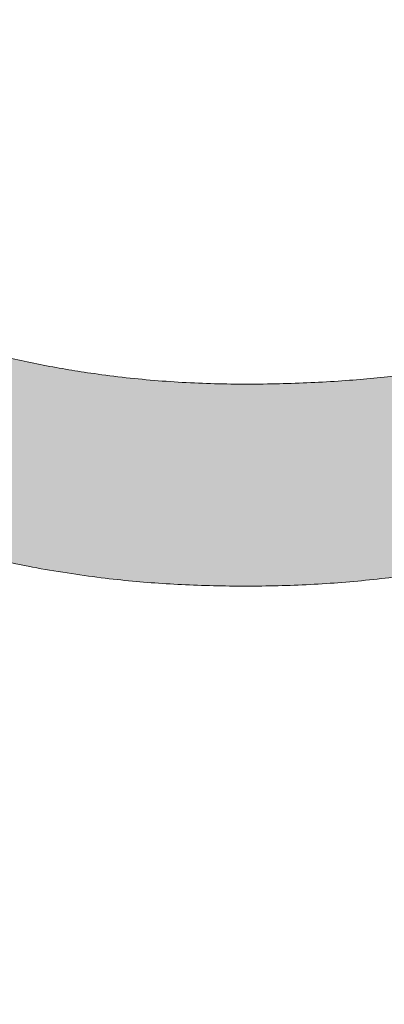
# Model space of a CAD drawing. Header units: inches. Extents: x -434 to -285, y -58 to 33.
# Tile 71 of 103: x -302.969 to -302.346, y -37.057 to -35.378. Entities that reach past the tile are written whole.
import ezdxf

# ---------------------------------------------------------------- set-up
doc = ezdxf.new("R2010")
doc.units = ezdxf.units.IN
doc.header["$LTSCALE"] = 32
doc.header["$MEASUREMENT"] = 0
doc.linetypes.add('Dash Style-1', pattern=[0.083328, 0.041656, -0.041672])
for name, color, linetype, lineweight in [('Black', 7, 'Continuous', 18), ('DashLine', 7, 'Dash Style-1', 13), ('DashLineFill', 7, 'Dash Style-1', 13), ('Drawing', 7, 'Continuous', 18), ('Metal-Black', 7, 'Continuous', 18), ('Metal-DeskStructure', 7, 'Continuous', 13), ('SolidLine', 7, 'Continuous', 15), ('Wood_1-H', 7, 'Continuous', 13)]:
    doc.layers.add(name, color=color, linetype=linetype, lineweight=lineweight)
doc.layers.add('Metal-Leg', color=7, linetype='Continuous', lineweight=18, true_color=0x4c4c4c)
pattern_1 = [(45, (0, 0), (-1.61301565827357, 1.935715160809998), []), (45, (-1.0608, 1.0608), (-0.4723460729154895, 0.4167612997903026), [])]

# ---------------------------------------------------------------- blocks, each defined once
blk = doc.blocks.new('Slate-LegBrace (2D)')
at = {"layer": 'DashLineFill', "linetype": 'Continuous', "lineweight": 13}
h = blk.add_hatch(dxfattribs=at)
h.set_pattern_fill('Steel', color=253, style=0, pattern_type=2)
h.set_pattern_definition(pattern_1)
edge = h.paths.add_edge_path()
edge.add_line((-2.199587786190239, -0.1351515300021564), (-1.374775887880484, -0.1351515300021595))
edge.add_arc((3.774758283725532e-15, -0.01355418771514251), 1.380142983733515, 185.0545920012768, 354.9454079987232)
edge.add_line((1.374775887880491, -0.13515153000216), (2.199718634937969, -0.1351515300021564))
edge.add_arc((6.542437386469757e-05, -0.01705725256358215), 2.202821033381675, 183.0731271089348, 356.92687289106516, ccw=False)
h = blk.add_hatch(dxfattribs=at)
h.set_pattern_fill('Steel', color=253, style=0, pattern_type=2)
h.set_pattern_definition(pattern_1)
edge = h.paths.add_edge_path()
edge.add_line((2.191696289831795, -0.2375138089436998), (1.463739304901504, -0.2375137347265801))
edge.add_arc((-6.542437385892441e-05, -0.01704129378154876), 1.480314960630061, 188.5652811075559, 351.4347188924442, ccw=False)
edge.add_line((-1.463870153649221, -0.2375137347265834), (-2.191827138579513, -0.2375138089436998))
edge.add_line((-2.191827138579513, -0.2375138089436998), (-2.199718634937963, -0.1351515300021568))
edge.add_line((-2.199718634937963, -0.1351515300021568), (-1.374775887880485, -0.1351515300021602))
edge.add_arc((2.886579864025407e-15, -0.01355418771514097), 1.380142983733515, 185.0545920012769, 354.9454079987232)
edge.add_line((1.37477588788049, -0.1351515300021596), (2.199587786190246, -0.1351515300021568))
edge.add_line((2.199587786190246, -0.1351515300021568), (2.191696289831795, -0.2375138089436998))
at = {"layer": 'DashLineFill', "flags": 128}
for points in [[(2.191696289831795, -0.2375138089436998), (1.463739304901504, -0.2375137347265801, -0.860662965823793), (-1.463870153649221, -0.2375137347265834), (-2.191827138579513, -0.2375138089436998), (-2.199718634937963, -0.1351515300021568), (-1.374775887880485, -0.1351515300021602, 0.9154551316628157), (1.37477588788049, -0.1351515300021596), (2.199587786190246, -0.1351515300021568)], [(-2.199587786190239, -0.1351515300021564), (-1.374775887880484, -0.1351515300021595, 0.9154551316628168), (1.374775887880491, -0.13515153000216), (2.199718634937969, -0.1351515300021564, -0.9477524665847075)]]:
    blk.add_lwpolyline(points, format="xyb", close=True, dxfattribs=at)
blk = doc.blocks.new('TLLegSleeve-NG (2D)')
at = {"layer": 'DashLineFill', "linetype": 'Continuous', "lineweight": 13}
h = blk.add_hatch(dxfattribs=at)
h.set_pattern_fill('Steel', color=253, style=0, pattern_type=2)
h.set_pattern_definition(pattern_1)
edge = h.paths.add_edge_path()
edge.add_arc((0, -2.950395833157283e-16), 1.771653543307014, 0, 180, ccw=False)
edge.add_arc((0, 2.950395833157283e-16), 1.771653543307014, 180, 360, ccw=False)
edge = h.paths.add_edge_path()
edge.add_arc((-1.77635683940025e-15, 2.208425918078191e-15), 1.437007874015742, 0, 180, ccw=False)
edge.add_arc((-1.554312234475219e-15, 2.687045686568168e-15), 1.437007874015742, 180, 360, ccw=False)
at = {"layer": 'DashLine', "flags": 128}
blk.add_lwpolyline([(1.653543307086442, 1.01250325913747e-16), (1.645581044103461, -0.1620755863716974), (1.621770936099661, -0.3225902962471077), (1.582342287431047, -0.4799982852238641), (1.527674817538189, -0.6327836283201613), (1.458295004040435, -0.7794749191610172), (1.374871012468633, -0.9186594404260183), (1.27820626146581, -1.048996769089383), (1.169231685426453, -1.169231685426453), (1.048996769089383, -1.27820626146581), (0.9186594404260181, -1.374871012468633), (0.7794749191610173, -1.458295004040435), (0.6327836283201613, -1.527674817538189), (0.4799982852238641, -1.582342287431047), (0.3225902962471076, -1.621770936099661), (0.1620755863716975, -1.645581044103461), (0, -1.653543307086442), (-0.1620755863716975, -1.645581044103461), (-0.3225902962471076, -1.621770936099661), (-0.4799982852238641, -1.582342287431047), (-0.6327836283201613, -1.527674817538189), (-0.7794749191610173, -1.458295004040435), (-0.9186594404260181, -1.374871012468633), (-1.048996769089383, -1.27820626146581), (-1.169231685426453, -1.169231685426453), (-1.27820626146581, -1.048996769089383), (-1.374871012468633, -0.9186594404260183), (-1.458295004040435, -0.7794749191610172), (-1.527674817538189, -0.6327836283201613), (-1.582342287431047, -0.4799982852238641), (-1.621770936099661, -0.3225902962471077), (-1.645581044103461, -0.1620755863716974), (-1.653543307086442, 1.01250325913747e-16), (-1.645581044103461, 0.1620755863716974), (-1.621770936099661, 0.3225902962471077), (-1.582342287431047, 0.4799982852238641), (-1.527674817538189, 0.6327836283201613), (-1.458295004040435, 0.7794749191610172), (-1.374871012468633, 0.9186594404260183), (-1.27820626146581, 1.048996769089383), (-1.169231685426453, 1.169231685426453), (-1.048996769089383, 1.27820626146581), (-0.9186594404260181, 1.374871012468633), (-0.7794749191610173, 1.458295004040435), (-0.6327836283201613, 1.527674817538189), (-0.4799982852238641, 1.582342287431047), (-0.3225902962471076, 1.621770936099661), (-0.1620755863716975, 1.645581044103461), (0, 1.653543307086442), (0.1620755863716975, 1.645581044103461), (0.3225902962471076, 1.621770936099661), (0.4799982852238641, 1.582342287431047), (0.6327836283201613, 1.527674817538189), (0.7794749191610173, 1.458295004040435), (0.9186594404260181, 1.374871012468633), (1.048996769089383, 1.27820626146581), (1.169231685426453, 1.169231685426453), (1.27820626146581, 1.048996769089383), (1.374871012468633, 0.9186594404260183), (1.458295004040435, 0.7794749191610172), (1.527674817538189, 0.6327836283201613), (1.582342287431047, 0.4799982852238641), (1.621770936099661, 0.3225902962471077), (1.645581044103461, 0.1620755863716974)], close=True, dxfattribs=at)
at = {"layer": 'DashLineFill', "flags": 128}
for points in [[(-1.771653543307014, 0, -0.9999999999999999), (1.771653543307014, 0, -0.9999999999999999)], [(-1.437007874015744, 2.44773580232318e-15, -0.9999999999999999), (1.43700787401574, 2.44773580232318e-15, -0.9999999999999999)]]:
    blk.add_lwpolyline(points, format="xyb", close=True, dxfattribs=at)
blk = doc.blocks.new('1BRPFX-Ped_Plate (2D)')
at = {"layer": 'DashLineFill', "linetype": 'Continuous', "lineweight": 13}
h = blk.add_hatch(dxfattribs=at)
h.set_pattern_fill('Steel', color=253, style=0, pattern_type=2)
h.set_pattern_definition(pattern_1)
edge = h.paths.add_edge_path()
edge.add_arc((-4.145669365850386, 1.704724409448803), 0.1259842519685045, 90, 179.9999999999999, ccw=False)
edge.add_line((-4.145669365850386, 1.830708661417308), (4.145669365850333, 1.830708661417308))
edge.add_arc((4.145669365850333, 1.704724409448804), 0.1259842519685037, -2.2737367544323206e-13, 90, ccw=False)
edge.add_line((4.271653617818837, 1.704724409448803), (4.271653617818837, -1.704724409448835))
edge.add_arc((4.145669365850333, -1.704724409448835), 0.125984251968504, 270.0000000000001, 360, ccw=False)
edge.add_line((4.145669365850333, -1.830708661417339), (-4.145669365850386, -1.830708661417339))
edge.add_arc((-4.145669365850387, -1.704724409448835), 0.125984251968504, 180, 270.0000000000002, ccw=False)
edge.add_line((-4.271653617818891, -1.704724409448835), (-4.271653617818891, 1.704724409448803))
at = {"layer": 'SolidLine', "flags": 128}
blk.add_lwpolyline([(-0.4214361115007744, -0.358676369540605), (-0.3885146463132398, -0.3885146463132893), (-0.3586763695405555, -0.4214361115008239), (-0.3322086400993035, -0.4571237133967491), (-0.309366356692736, -0.4952337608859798), (-0.2903695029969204, -0.5353992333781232), (-0.2754010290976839, -0.5772333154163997), (-0.2646050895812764, -0.6203331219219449), (-0.2580856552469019, -0.6642835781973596), (-0.2559055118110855, -0.7086614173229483), (-0.2580856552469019, -0.7530392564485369), (-0.2646050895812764, -0.7969897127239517), (-0.2754010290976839, -0.8400895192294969), (-0.2903695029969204, -0.8819236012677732), (-0.309366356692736, -0.9220890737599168), (-0.3322086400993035, -0.9601991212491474), (-0.3586763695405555, -0.9958867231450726), (-0.3885146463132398, -1.028808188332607), (-0.4214361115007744, -1.058646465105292)], dxfattribs=at)
blk = doc.blocks.new('1BRPFY-Leg_Plate (2D)')
at = {"layer": 'DashLineFill', "linetype": 'Continuous', "lineweight": 13}
h = blk.add_hatch(dxfattribs=at)
h.set_pattern_fill('Steel', color=253, style=0, pattern_type=2)
h.set_pattern_definition(pattern_1)
edge = h.paths.add_edge_path()
edge.add_arc((-1.704724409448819, 1.704724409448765), 0.1259842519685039, 90, 180, ccw=False)
edge.add_line((-1.704724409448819, 1.830708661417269), (1.704724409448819, 1.830708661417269))
edge.add_arc((1.704724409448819, 1.704724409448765), 0.1259842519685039, 0, 90, ccw=False)
edge.add_line((1.830708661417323, 1.704724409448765), (1.830708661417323, -1.704724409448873))
edge.add_arc((1.704724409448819, -1.704724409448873), 0.125984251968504, -89.99999999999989, 1.1368683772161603e-13, ccw=False)
edge.add_line((1.704724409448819, -1.830708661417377), (-1.704724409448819, -1.830708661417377))
edge.add_arc((-1.704724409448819, -1.704724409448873), 0.125984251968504, 180, 269.99999999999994, ccw=False)
edge.add_line((-1.830708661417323, -1.704724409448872), (-1.830708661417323, 1.704724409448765))
blk = doc.blocks.new('30W 7.5D LEG SURROUND (2D)')
at = {"layer": 'SolidLine', "flags": 128}
blk.add_lwpolyline([(-1.712598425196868, -6.536417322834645, -0.414213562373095), (-1.790343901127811e-14, -4.823818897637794, -0.414213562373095), (1.712598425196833, -6.536417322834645, -0.414213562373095), (-1.790343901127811e-14, -8.249015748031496, -0.414213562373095)], format="xyb", close=True, dxfattribs=at)
at = {"layer": 'SolidLine', "color": 7}
for name in ['1BRPFX-Ped_Plate (2D)', '1BRPFX-Ped_Plate (2D)', '1BRPFY-Leg_Plate (2D)', '1BRPFY-Leg_Plate (2D)']:
    blk.add_blockref(name, (-1.790343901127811e-14, -6.536417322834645), dxfattribs=at)
at = {"layer": 'Wood_1-H', "color": 7}
blk.add_blockref('Slate-LegBrace (2D)', (-1.790343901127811e-14, -6.536417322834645), dxfattribs=at)
blk.add_blockref('Slate-LegBrace (2D)', (-1.790343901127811e-14, -6.536417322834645), dxfattribs=at)
at = {"layer": 'Wood_1-H', "color": 7, "rotation": 90}
blk.add_blockref('TLLegSleeve-NG (2D)', (-1.790343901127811e-14, -6.536417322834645), dxfattribs=at)
blk.add_blockref('TLLegSleeve-NG (2D)', (-1.790343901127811e-14, -6.536417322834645), dxfattribs=at)
blk = doc.blocks.new('TL14_lower_leg (2D)')
at = {"layer": 'DashLine', "flags": 128}
blk.add_lwpolyline([(-1.777195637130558e-14, 1.377952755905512), (0.1350629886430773, 1.371317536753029), (0.2688252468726, 1.351475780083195), (0.3999985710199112, 1.318618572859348), (0.5273196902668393, 1.27306234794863), (0.649562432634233, 1.215245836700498), (0.7655495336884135, 1.14572584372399), (0.8741639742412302, 1.065171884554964), (0.9743597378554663, 0.9743597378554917), (1.065171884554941, 0.8741639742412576), (1.14572584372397, 0.7655495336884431), (1.215245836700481, 0.6495624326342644), (1.273062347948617, 0.5273196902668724), (1.318618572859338, 0.3999985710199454), (1.351475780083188, 0.2688252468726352), (1.371317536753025, 0.1350629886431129), (1.377952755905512, 1.783045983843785e-14), (1.371317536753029, -0.1350629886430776), (1.351475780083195, -0.2688252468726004), (1.318618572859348, -0.3999985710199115), (1.27306234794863, -0.5273196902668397), (1.215245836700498, -0.6495624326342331), (1.145725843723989, -0.7655495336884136), (1.065171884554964, -0.8741639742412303), (0.9743597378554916, -0.9743597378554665), (0.8741639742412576, -1.065171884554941), (0.7655495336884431, -1.14572584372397), (0.6495624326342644, -1.215245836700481), (0.5273196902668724, -1.273062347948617), (0.3999985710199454, -1.318618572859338), (0.2688252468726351, -1.351475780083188), (0.135062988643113, -1.371317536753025), (1.777195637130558e-14, -1.377952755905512), (-0.1350629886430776, -1.371317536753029), (-0.2688252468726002, -1.351475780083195), (-0.3999985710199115, -1.318618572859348), (-0.5273196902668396, -1.27306234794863), (-0.6495624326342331, -1.215245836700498), (-0.7655495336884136, -1.14572584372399), (-0.8741639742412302, -1.065171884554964), (-0.9743597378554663, -0.9743597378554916), (-1.065171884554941, -0.8741639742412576), (-1.14572584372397, -0.7655495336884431), (-1.215245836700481, -0.6495624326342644), (-1.273062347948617, -0.5273196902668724), (-1.318618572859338, -0.3999985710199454), (-1.351475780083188, -0.2688252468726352), (-1.371317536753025, -0.1350629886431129), (-1.377952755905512, -1.783045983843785e-14), (-1.371317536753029, 0.1350629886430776), (-1.351475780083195, 0.2688252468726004), (-1.318618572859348, 0.3999985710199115), (-1.27306234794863, 0.5273196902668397), (-1.215245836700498, 0.6495624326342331), (-1.145725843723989, 0.7655495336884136), (-1.065171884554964, 0.8741639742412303), (-0.9743597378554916, 0.9743597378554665), (-0.8741639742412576, 1.065171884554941), (-0.7655495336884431, 1.14572584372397), (-0.6495624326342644, 1.215245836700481), (-0.5273196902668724, 1.273062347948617), (-0.3999985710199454, 1.318618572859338), (-0.2688252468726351, 1.351475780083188), (-0.135062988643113, 1.371317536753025)], close=True, dxfattribs=at)
blk = doc.blocks.new('Group-50')
at = {"layer": 'DashLine'}
for p, q in [((0, 0.1181102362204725), (0, 0.3543307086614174)), ((-0.1181102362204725, 0), (-0.3543307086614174, 0)), ((0.1181102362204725, 0), (0.3543307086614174, 0)), ((0, -0.1181102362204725), (0, -0.3543307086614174))]:
    blk.add_line(p, q, dxfattribs=at)
at = {"layer": 'DashLine', "flags": 128}
blk.add_lwpolyline([(-0.2559055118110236, 1.780109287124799e-14), (-0.2546732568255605, 0.02508312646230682), (-0.2509883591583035, 0.04992468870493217), (-0.2448863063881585, 0.07428544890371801), (-0.2364258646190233, 0.09793079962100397), (-0.2256885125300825, 0.120633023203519), (-0.2127776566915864, 0.1421734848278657), (-0.1978176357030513, 0.1623447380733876), (-0.1809525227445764, 0.1809525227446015), (-0.1623447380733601, 0.1978176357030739), (-0.1421734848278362, 0.2127776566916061), (-0.1206330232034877, 0.2256885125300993), (-0.09793079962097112, 0.2364258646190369), (-0.07428544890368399, 0.2448863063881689), (-0.04992468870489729, 0.2509883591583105), (-0.02508312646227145, 0.254673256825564), (1.786716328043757e-14, 0.2559055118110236), (0.02508312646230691, 0.2546732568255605), (0.04992468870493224, 0.2509883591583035), (0.07428544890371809, 0.2448863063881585), (0.09793079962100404, 0.2364258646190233), (0.1206330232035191, 0.2256885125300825), (0.1421734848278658, 0.2127776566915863), (0.1623447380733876, 0.1978176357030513), (0.1809525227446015, 0.1809525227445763), (0.1978176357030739, 0.1623447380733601), (0.2127776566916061, 0.1421734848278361), (0.2256885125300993, 0.1206330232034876), (0.2364258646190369, 0.09793079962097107), (0.2448863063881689, 0.07428544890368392), (0.2509883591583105, 0.04992468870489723), (0.254673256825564, 0.02508312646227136), (0.2559055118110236, -1.785791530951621e-14), (0.2546732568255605, -0.02508312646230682), (0.2509883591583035, -0.04992468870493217), (0.2448863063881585, -0.07428544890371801), (0.2364258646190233, -0.09793079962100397), (0.2256885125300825, -0.120633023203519), (0.2127776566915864, -0.1421734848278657), (0.1978176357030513, -0.1623447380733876), (0.1809525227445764, -0.1809525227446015), (0.1623447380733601, -0.1978176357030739), (0.1421734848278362, -0.2127776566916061), (0.1206330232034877, -0.2256885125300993), (0.09793079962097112, -0.2364258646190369), (0.07428544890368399, -0.2448863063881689), (0.04992468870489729, -0.2509883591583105), (0.02508312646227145, -0.254673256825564), (-1.777195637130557e-14, -0.2559055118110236), (-0.02508312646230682, -0.2546732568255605), (-0.04992468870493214, -0.2509883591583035), (-0.07428544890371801, -0.2448863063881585), (-0.09793079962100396, -0.2364258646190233), (-0.120633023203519, -0.2256885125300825), (-0.1421734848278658, -0.2127776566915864), (-0.1623447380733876, -0.1978176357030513), (-0.1809525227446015, -0.1809525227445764), (-0.1978176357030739, -0.1623447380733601), (-0.2127776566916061, -0.1421734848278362), (-0.2256885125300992, -0.1206330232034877), (-0.2364258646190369, -0.09793079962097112), (-0.2448863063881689, -0.07428544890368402), (-0.2509883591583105, -0.04992468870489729), (-0.254673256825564, -0.02508312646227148)], close=True, dxfattribs=at)
blk = doc.blocks.new('1BRPT9-Bracket (2D)')
at = {"layer": 'DashLineFill', "linetype": 'Continuous', "lineweight": 13}
h = blk.add_hatch(dxfattribs=at)
h.set_pattern_fill('Steel', color=253, style=0, pattern_type=2)
h.set_pattern_definition(pattern_1)
edge = h.paths.add_edge_path()
edge.add_line((-2.32206875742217, -8.74015748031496), (-2.32206875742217, 8.740157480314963))
edge.add_line((-2.32206875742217, 8.740157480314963), (1.677931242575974, 8.740157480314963))
edge.add_arc((1.677931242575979, 8.488188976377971), 0.2519685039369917, -3.979039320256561e-12, 90.0000000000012, ccw=False)
edge.add_line((1.929899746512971, 8.488188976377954), (1.929899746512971, 7.480314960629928))
edge.add_line((1.929899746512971, 7.480314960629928), (2.323600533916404, 7.461135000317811))
edge.add_line((2.323600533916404, 7.461135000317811), (2.323600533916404, -7.480314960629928))
edge.add_line((2.323600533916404, -7.480314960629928), (1.929899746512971, -7.480314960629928))
edge.add_line((1.929899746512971, -7.480314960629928), (1.929899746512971, -8.488188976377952))
edge.add_arc((1.677931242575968, -8.488188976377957), 0.2519685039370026, -90.00000000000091, 1.0800249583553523e-12, ccw=False)
edge.add_line((1.677931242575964, -8.74015748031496), (-2.32206875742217, -8.74015748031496))
at = {"layer": 'Metal-DeskStructure', "color": 7}
blk.add_blockref('Group-50', (0, 0), dxfattribs=at)
blk = doc.blocks.new('Group-67')
at = {"layer": 'DashLineFill', "linetype": 'Continuous', "lineweight": 13}
h = blk.add_hatch(dxfattribs=at)
h.set_pattern_fill('Steel', color=253, style=0, pattern_type=2)
h.set_pattern_definition(pattern_1)
h.paths.add_polyline_path([(-2.066929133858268, 1.397637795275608), (2.066929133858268, 1.397637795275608), (2.066929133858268, 0.1377952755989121), (2.106299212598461, 0.1377952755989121), (2.106299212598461, -0.1377952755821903), (2.066929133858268, -0.1377952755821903), (2.066929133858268, -5.275590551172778), (2.106299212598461, -5.275590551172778), (2.106299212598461, -5.55118110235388), (2.066929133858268, -5.55118110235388), (2.066929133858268, -5.82677165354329), (-2.066929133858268, -5.82677165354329), (-2.066929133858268, -5.55118110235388), (-2.106299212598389, -5.55118110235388), (-2.106299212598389, -5.275590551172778), (-2.066929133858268, -5.275590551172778), (-2.066929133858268, -0.1377952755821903), (-2.106299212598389, -0.1377952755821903), (-2.106299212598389, 0.1377952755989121), (-2.066929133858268, 0.1377952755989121)])
blk = doc.blocks.new('TL14_upper_leg (2D)')
at = {"layer": 'DashLine', "flags": 128}
blk.add_lwpolyline([(0, 1.22047244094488), (0.1196272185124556, 1.214595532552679), (0.2381023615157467, 1.197021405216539), (0.3542844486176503, 1.167919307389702), (0.4670545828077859, 1.127569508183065), (0.5753267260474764, 1.076360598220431), (0.6780581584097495, 1.01478574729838), (0.7742595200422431, 0.9434379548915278), (0.8630043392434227, 0.8630043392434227), (0.9434379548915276, 0.7742595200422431), (1.01478574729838, 0.6780581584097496), (1.076360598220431, 0.5753267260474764), (1.127569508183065, 0.467054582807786), (1.167919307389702, 0.3542844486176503), (1.197021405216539, 0.2381023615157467), (1.214595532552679, 0.1196272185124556), (1.22047244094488, 7.47323834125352e-17), (1.214595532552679, -0.1196272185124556), (1.197021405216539, -0.2381023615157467), (1.167919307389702, -0.3542844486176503), (1.127569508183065, -0.467054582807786), (1.076360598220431, -0.5753267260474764), (1.01478574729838, -0.6780581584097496), (0.9434379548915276, -0.7742595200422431), (0.8630043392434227, -0.8630043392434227), (0.7742595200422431, -0.9434379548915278), (0.6780581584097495, -1.01478574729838), (0.5753267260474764, -1.076360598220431), (0.4670545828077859, -1.127569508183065), (0.3542844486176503, -1.167919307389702), (0.2381023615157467, -1.197021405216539), (0.1196272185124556, -1.214595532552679), (0, -1.22047244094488), (-0.1196272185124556, -1.214595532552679), (-0.2381023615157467, -1.197021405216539), (-0.3542844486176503, -1.167919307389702), (-0.4670545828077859, -1.127569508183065), (-0.5753267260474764, -1.076360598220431), (-0.6780581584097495, -1.01478574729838), (-0.7742595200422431, -0.9434379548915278), (-0.8630043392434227, -0.8630043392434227), (-0.9434379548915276, -0.7742595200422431), (-1.01478574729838, -0.6780581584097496), (-1.076360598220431, -0.5753267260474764), (-1.127569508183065, -0.467054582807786), (-1.167919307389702, -0.3542844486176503), (-1.197021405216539, -0.2381023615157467), (-1.214595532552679, -0.1196272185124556), (-1.22047244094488, 7.47323834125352e-17), (-1.214595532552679, 0.1196272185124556), (-1.197021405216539, 0.2381023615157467), (-1.167919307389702, 0.3542844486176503), (-1.127569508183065, 0.467054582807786), (-1.076360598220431, 0.5753267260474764), (-1.01478574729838, 0.6780581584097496), (-0.9434379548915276, 0.7742595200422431), (-0.8630043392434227, 0.8630043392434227), (-0.7742595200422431, 0.9434379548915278), (-0.6780581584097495, 1.01478574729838), (-0.5753267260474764, 1.076360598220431), (-0.4670545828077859, 1.127569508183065), (-0.3542844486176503, 1.167919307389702), (-0.2381023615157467, 1.197021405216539), (-0.1196272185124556, 1.214595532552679)], close=True, dxfattribs=at)
at = {"layer": 'DashLine', "color": 7}
blk.add_blockref('Group-67', (0, 0), dxfattribs=at)
blk = doc.blocks.new('Group-68')
at = {"layer": 'Metal-DeskStructure', "linetype": 'Continuous', "lineweight": 0, "true_color": 0xff0000}
blk.add_hatch(color=1, dxfattribs=at).paths.add_polyline_path([(0.7234251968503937, -0.395084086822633), (1.067913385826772, -0.4833594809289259), (1.040361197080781, -0.5852005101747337), (1.007762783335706, -0.6808010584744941), (0.9701181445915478, -0.7701611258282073), (0.9274272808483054, -0.8532807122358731), (0.8796901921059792, -0.9301598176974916), (0.8269068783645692, -1.000798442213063), (0.7690773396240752, -1.065196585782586), (0.7062015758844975, -1.123354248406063), (0.6390028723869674, -1.174951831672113), (0.5682045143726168, -1.219669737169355), (0.4938065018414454, -1.257507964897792), (0.4158088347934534, -1.288466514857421), (0.3342115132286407, -1.312545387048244), (0.2490145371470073, -1.329744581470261), (0.1602179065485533, -1.340064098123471), (0.0678216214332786, -1.343503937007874), (-0.02759378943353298, -1.340829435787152), (-0.1184507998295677, -1.332805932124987), (-0.2047494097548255, -1.319433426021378), (-0.2864896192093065, -1.300711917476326), (-0.3636714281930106, -1.27664140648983), (-0.4362948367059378, -1.247221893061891), (-0.5043598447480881, -1.212453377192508), (-0.5678664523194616, -1.172335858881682), (-0.6272604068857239, -1.127155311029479), (-0.6829874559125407, -1.077197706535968), (-0.7350475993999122, -1.022463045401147), (-0.783440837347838, -0.9629513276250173), (-0.8281671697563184, -0.8986625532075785), (-0.8692265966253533, -0.8295967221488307), (-0.9066191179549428, -0.7557538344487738), (-0.9403447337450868, -0.6771338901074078), (-0.9702436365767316, -0.5953684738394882), (-0.996156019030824, -0.5120891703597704), (-1.018081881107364, -0.4272959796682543), (-1.036021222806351, -0.3409889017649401), (-1.049974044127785, -0.2531679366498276), (-1.059940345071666, -0.1638330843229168), (-1.065920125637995, -0.07298434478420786), (-1.067913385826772, 0.01937828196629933), (-1.065693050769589, 0.1192260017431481), (-1.059032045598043, 0.2158441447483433), (-1.047930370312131, 0.309232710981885), (-1.032388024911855, 0.3993917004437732), (-1.012405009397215, 0.4863211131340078), (-0.9879813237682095, 0.5700209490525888), (-0.9591169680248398, 0.6504912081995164), (-0.9258119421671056, 0.7277318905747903), (-0.8884026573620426, 0.8010785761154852), (-0.8472255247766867, 0.8698668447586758), (-0.8022805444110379, 0.934096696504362), (-0.7535677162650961, 0.9937681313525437), (-0.7010870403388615, 1.048881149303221), (-0.6448385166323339, 1.099435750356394), (-0.5848221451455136, 1.145431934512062), (-0.5210379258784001, 1.186869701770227), (-0.4545455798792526, 1.22358085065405), (-0.3864048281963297, 1.255397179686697), (-0.3166156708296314, 1.282318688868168), (-0.2451781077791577, 1.304345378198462), (-0.1720921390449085, 1.32147724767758), (-0.097357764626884, 1.333714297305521), (-0.02097498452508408, 1.341056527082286), (0.05705620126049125, 1.343503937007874), (0.1448856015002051, 1.34044256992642), (0.2291321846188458, 1.331258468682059), (0.3097959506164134, 1.31595163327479), (0.3868768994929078, 1.294522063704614), (0.4603750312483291, 1.266969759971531), (0.5302903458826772, 1.233294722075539), (0.5966228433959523, 1.193496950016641), (0.6593725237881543, 1.147576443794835), (0.7180179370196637, 1.096121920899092), (0.7720376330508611, 1.039722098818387), (0.8214316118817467, 0.9783769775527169), (0.8661998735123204, 0.9120865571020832), (0.9063424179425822, 0.8408508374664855), (0.9418592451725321, 0.7646698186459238), (0.97275035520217, 0.683543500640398), (0.9990157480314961, 0.5974718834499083), (0.6545275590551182, 0.5156567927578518), (0.6334850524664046, 0.5853363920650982), (0.6101885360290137, 0.6501211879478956), (0.5846380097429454, 0.7100111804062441), (0.5568334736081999, 0.7650063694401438), (0.526774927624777, 0.8151067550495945), (0.4944623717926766, 0.8603123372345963), (0.459895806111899, 0.9006231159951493), (0.423075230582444, 0.9360390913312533), (0.3838997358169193, 0.9669471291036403), (0.3422684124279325, 0.9937340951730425), (0.2981812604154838, 1.01639998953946), (0.2516382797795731, 1.034944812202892), (0.2026394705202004, 1.049368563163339), (0.1511848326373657, 1.059671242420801), (0.09727436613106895, 1.065852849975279), (0.04090807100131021, 1.067913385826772), (-0.02393573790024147, 1.065634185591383), (-0.08605459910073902, 1.058796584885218), (-0.1454485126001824, 1.047400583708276), (-0.2021174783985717, 1.031446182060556), (-0.2560614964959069, 1.010933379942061), (-0.3072805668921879, 0.9858621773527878), (-0.3557746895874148, 0.9562325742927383), (-0.4015438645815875, 0.9220445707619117), (-0.4443021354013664, 0.8840046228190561), (-0.4837635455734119, 0.8428191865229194), (-0.5199280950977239, 0.7984882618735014), (-0.5527957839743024, 0.7510118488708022), (-0.5823666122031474, 0.7003899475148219), (-0.6086405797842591, 0.6466225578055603), (-0.6316176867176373, 0.5897096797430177), (-0.651297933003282, 0.5296513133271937), (-0.6682027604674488, 0.4677847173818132), (-0.6828536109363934, 0.4054471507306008), (-0.6952504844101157, 0.3426386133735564), (-0.7053933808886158, 0.2793591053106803), (-0.7132823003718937, 0.2156086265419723), (-0.7189172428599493, 0.1513871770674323), (-0.7222982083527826, 0.0866947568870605), (-0.7234251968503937, 0.0215313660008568), (-0.7220627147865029, -0.06137790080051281), (-0.7179752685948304, -0.1416295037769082), (-0.7111628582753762, -0.2192234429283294), (-0.7016254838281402, -0.2941597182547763), (-0.6893631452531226, -0.3664383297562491), (-0.6743758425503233, -0.4360592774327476), (-0.6566635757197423, -0.5030225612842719), (-0.6362263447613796, -0.567328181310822), (-0.6129043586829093, -0.6283117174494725), (-0.586537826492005, -0.6853087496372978), (-0.5571267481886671, -0.738319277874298), (-0.5246711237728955, -0.7873433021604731), (-0.48917095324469, -0.8323808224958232), (-0.4506262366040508, -0.8734318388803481), (-0.4090369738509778, -0.9104963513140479), (-0.3644031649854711, -0.9435743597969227), (-0.3177677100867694, -0.9727163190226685), (-0.2701735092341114, -0.9979726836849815), (-0.2216205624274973, -1.019343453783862), (-0.172108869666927, -1.036828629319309), (-0.1216384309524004, -1.050428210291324), (-0.07020924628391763, -1.060142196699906), (-0.01782131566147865, -1.065970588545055), (0.03552536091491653, -1.067913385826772), (0.09966292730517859, -1.06526411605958), (0.1612773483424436, -1.057316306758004), (0.2203686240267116, -1.044069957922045), (0.2769367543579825, -1.025525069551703), (0.3309817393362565, -1.001681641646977), (0.3825035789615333, -0.9725396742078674), (0.4315022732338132, -0.9380991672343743), (0.477977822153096, -0.8983601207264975), (0.5213751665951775, -0.8534066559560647), (0.5611392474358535, -0.8033228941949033), (0.597270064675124, -0.7481088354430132), (0.629767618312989, -0.6877644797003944), (0.6586319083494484, -0.622289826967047), (0.6838629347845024, -0.551684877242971), (0.7054606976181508, -0.4759496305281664)])
at = {"layer": 'Metal-DeskStructure', "color": 7}
blk.add_open_spline([(0.7234251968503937, -0.395084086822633), (0.8956692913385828, -0.4392217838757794), (1.067913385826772, -0.4833594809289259), (0.9677970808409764, -0.9032045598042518), (0.4446060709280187, -1.343503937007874), (-0.3229568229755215, -1.343503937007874), (-0.8127760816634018, -1.00116778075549), (-1.067913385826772, -0.3530999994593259), (-1.067913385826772, 0.4252283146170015), (-0.7837104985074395, 1.030235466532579), (-0.2583653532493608, 1.343503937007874), (0.4155394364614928, 1.343503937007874), (0.9032056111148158, 0.951648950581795), (0.999015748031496, 0.5974718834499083), (0.8267716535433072, 0.5565643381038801), (0.6545275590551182, 0.5156567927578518), (0.5748655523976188, 0.8041647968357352), (0.2712849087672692, 1.067913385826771), (-0.2239170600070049, 1.067913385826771), (-0.5791706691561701, 0.776175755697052), (-0.7234251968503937, 0.2831268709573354), (-0.7234251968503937, -0.3154210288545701), (-0.5490274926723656, -0.8192353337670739), (-0.1797788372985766, -1.067913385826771), (0.2971219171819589, -1.067913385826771), (0.658833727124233, -0.7288068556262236), (0.7234251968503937, -0.395084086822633)], degree=2, knots=[0, 0, 0, 0.01570333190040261, 0.01570333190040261, 0.05382182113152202, 0.09194031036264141, 0.1314745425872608, 0.1710087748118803, 0.2105430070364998, 0.2536192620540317, 0.2966955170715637, 0.3397717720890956, 0.3887288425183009, 0.4376859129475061, 0.4376859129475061, 0.4613080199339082, 0.4613080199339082, 0.5012446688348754, 0.5411813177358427, 0.5870897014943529, 0.6329980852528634, 0.6789064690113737, 0.7380395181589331, 0.7971725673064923, 0.8563056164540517, 0.9281528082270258, 1, 1, 1], dxfattribs=at)
blk = doc.blocks.new('SlateLegLocator-C')
at = {"color": 255, "linetype": 'Dash Style-1', "lineweight": 5}
blk.add_wipeout([(-2.106299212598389, 1.3779527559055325), (2.10629921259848, 1.3779527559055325), (2.10629921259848, -5.807086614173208), (-2.106299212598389, -5.807086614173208)], dxfattribs=at).dxf.layer = 'Black'
at = {"layer": 'Metal-DeskStructure', "color": 7}
blk.add_blockref('Group-68', (0, 0), dxfattribs=at)
blk = doc.blocks.new('StructEnd-C (2D)')
at = {"layer": 'Metal-Black', "color": 7}
blk.add_blockref('1BRPT9-Bracket (2D)', (0, 0), dxfattribs=at)
at = {"layer": 'Metal-Leg', "color": 7}
blk.add_blockref('TL14_upper_leg (2D)', (0, 0), dxfattribs=at)
at = {"layer": 'Metal-DeskStructure', "color": 7}
blk.add_blockref('SlateLegLocator-C', (0, 0), dxfattribs=at)
blk = doc.blocks.new('29D RUNOFF RETURN LEFT (2D)')
at = {"layer": 'SolidLine', "color": 7}
blk.add_blockref('TL14_lower_leg (2D)', (0.7321805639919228, -29.83267716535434), dxfattribs=at)
at = {"layer": 'SolidLine', "color": 7, "rotation": 90}
blk.add_blockref('StructEnd-C (2D)', (0.7321805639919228, -29.83267716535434), dxfattribs=at)
at = {"layer": 'SolidLine', "color": 7}
blk.add_blockref('TL14_lower_leg (2D)', (0.7321805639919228, -29.83267716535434), dxfattribs=at)
at = {"layer": 'SolidLine', "color": 7, "rotation": 90}
blk.add_blockref('StructEnd-C (2D)', (0.7321805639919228, -29.83267716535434), dxfattribs=at)

msp = doc.modelspace()

# ---------------------------------------------------------------- block references
at = {"layer": 'Drawing', "color": 7}
msp.add_blockref('30W 7.5D LEG SURROUND (2D)', (-302.5629921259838, -28.73974884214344), dxfattribs=at)

# ---------------------------------------------------------------- next in the draw order: block references
msp.add_blockref('29D RUNOFF RETURN LEFT (2D)', (-303.2951726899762, -5.442913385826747), dxfattribs=at)

doc.saveas('drawing.dxf')
